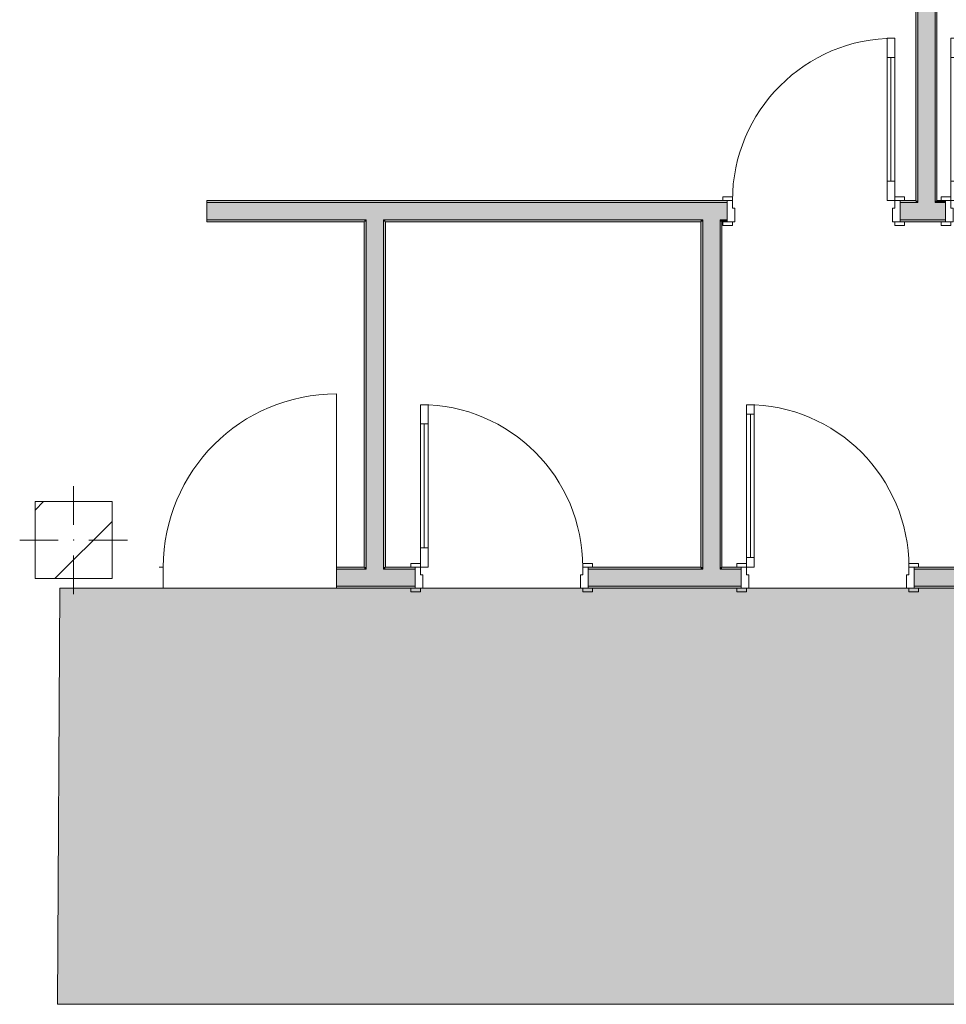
# Model space of a CAD drawing. Header units: millimetres. Extents: x -30280 to 136103, y -81242 to 8968.
# Tile 1 of 46: x -28248 to -23430, y -19247 to -14129. Entities that reach past the tile are written whole.
import ezdxf

# ---------------------------------------------------------------- set-up
doc = ezdxf.new("R2010")
doc.units = ezdxf.units.MM
doc.header["$MEASUREMENT"] = 0
doc.linetypes.add('Wipeout_Contour', pattern=[1000, 0, -1000])
for name, color, linetype in [('10_ESTR_Pilars', 7, 'Continuous'), ('12_FAÇ_Façana', 7, 'Continuous'), ('14_PAV_Paviment existent', 7, 'Continuous'), ('Puertas Archicad', 7, 'Continuous')]:
    doc.layers.add(name, color=color, linetype=linetype)
for name, color, linetype, lineweight in [('10_ESTR_Pilars_Pluma_Nº__20', 1, 'Continuous', 5), ('10_ESTR_Pilars_Pluma_Nº__28', 7, 'Continuous', 20), ('10_ESTR_Pilars_Pluma_Nº__42', 8, 'Continuous', 25), ('12_FAÇ_Façana_Pluma_Nº__7', 7, 'Continuous', 5), ('14_PAV_Paviment existent_Pluma_Nº__89', 7, 'Continuous', 5), ('Puertas Archicad_Pluma_Nº__1', 7, 'Continuous', 5), ('Puertas Archicad_Pluma_Nº__7', 7, 'Continuous', 5)]:
    doc.layers.add(name, color=color, linetype=linetype, lineweight=lineweight)
for name, color, linetype, lineweight, true_color in [('12_FAÇ_Façana_Pluma_Nº__102', 7, 'Continuous', 5, 0xcccccc), ('12_FAÇ_Façana_Pluma_Nº__176', 7, 'Continuous', 15, 0x93a0c6), ('14_PAV_Paviment existent_Pluma_Nº__197', 7, 'Continuous', 0, 0xffe68e), ('Puertas Archicad_Pluma_Nº__3', 7, 'Continuous', 5, 0xa4a4a4)]:
    doc.layers.add(name, color=color, linetype=linetype, lineweight=lineweight, true_color=true_color)

# ---------------------------------------------------------------- blocks, each defined once
blk = doc.blocks.new('Forjado_2_3', base_point=(6678.9, -19246.6))
at = {"layer": '14_PAV_Paviment existent_Pluma_Nº__197', "linetype": 'Continuous', "lineweight": 0, "true_color": 0x3f3923}
blk.add_hatch(color=39, dxfattribs=at).paths.add_polyline_path([(6678.9, -19246.6), (6678.9, -17084), (-28038.7, -17084), (-28050.8, -19246.6)])
at = {"layer": '14_PAV_Paviment existent_Pluma_Nº__89', "color": 7, "linetype": 'Continuous', "lineweight": 5, "flags": 128}
blk.add_lwpolyline([(6678.9, -19246.6), (-28050.8, -19246.6), (-28038.7, -17084), (6678.9, -17084)], close=True, dxfattribs=at)
blk = doc.blocks.new('Puerta 27')
at = {"layer": 'Puertas Archicad_Pluma_Nº__1', "color": 7, "linetype": 'Continuous', "lineweight": 5}
for p, q in [((382, 744), (382, 844)), ((382, 844), (422, 844)), ((422, 844), (422, 744)), ((422, 744), (382, 744)), ((402, 744), (402, 100)), ((382, 0), (382, 100)), ((382, 100), (422, 100)), ((422, 100), (422, 0)), ((-472, 0), (-472, 19)), ((-472, 19), (-422, 19)), ((-422, 0), (-472, 0)), ((-422, 0), (-450, 0)), ((-450, 0), (-450, -110)), ((-422, 19), (-422, 0)), ((-422, -40), (-422, 0)), ((422, 0), (382, 0)), ((422, 19), (472, 19)), ((422, 0), (422, 19)), ((472, 0), (422, 0)), ((450, 0), (422, 0)), ((422, 0), (422, -40)), ((450, -110), (450, 0)), ((472, 19), (472, 0)), ((-410, -40), (-422, -40)), ((-410, -110), (-410, -40)), ((422, -40), (410, -40)), ((410, -40), (410, -110)), ((-472, -129), (-472, -110)), ((-472, -110), (-422, -110)), ((-422, -129), (-472, -129)), ((-450, -110), (-410, -110)), ((-422, -110), (-422, -129)), ((410, -110), (450, -110)), ((422, -110), (472, -110)), ((422, -129), (422, -110)), ((472, -129), (422, -129)), ((472, -110), (472, -129))]:
    blk.add_line(p, q, dxfattribs=at)
at = {"layer": 'Puertas Archicad_Pluma_Nº__1', "color": 7, "linetype": 'Continuous', "lineweight": 5, "flags": 128}
for points in [[(402, 744), (402, 100), (382, 100), (382, 744)], [(422, 744), (422, 100), (402, 100), (402, 744)]]:
    blk.add_lwpolyline(points, close=True, dxfattribs=at)
at = {"layer": 'Puertas Archicad_Pluma_Nº__3', "color": 253, "linetype": 'Continuous', "lineweight": 5, "true_color": 0xa4a4a4}
blk.add_arc((422, 0), 844, 90, 180, dxfattribs=at)
at = {"layer": 'Puertas Archicad_Pluma_Nº__7', "color": 7, "linetype": 'Continuous', "lineweight": 5}
for p, q in [((-450, 0), (-472, 0)), ((-450, 0), (-472, 0)), ((-450, 0), (-450, -10)), ((-450, 0), (-450, -10)), ((450, 0), (450, -10)), ((450, 0), (450, -10)), ((450, 0), (472, 0)), ((450, 0), (472, 0)), ((-450, -10), (-450, -100)), ((-450, -10), (-450, -100)), ((450, -10), (450, -100)), ((450, -10), (450, -100)), ((-450, -100), (-450, -110)), ((-450, -100), (-450, -110)), ((450, -100), (450, -110)), ((450, -100), (450, -110)), ((-450, -110), (-472, -110)), ((-450, -110), (-472, -110)), ((450, -110), (472, -110)), ((450, -110), (472, -110))]:
    blk.add_line(p, q, dxfattribs=at)
blk = doc.blocks.new('Puerta 27_2')
at = {"layer": 'Puertas Archicad_Pluma_Nº__1', "color": 7, "linetype": 'Continuous', "lineweight": 5}
for p, q in [((382, 794), (382, 844)), ((382, 844), (422, 844)), ((422, 844), (422, 794)), ((422, 794), (382, 794)), ((402, 794), (402, 50)), ((-472, 0), (-472, 19)), ((-472, 19), (-422, 19)), ((-422, 0), (-472, 0)), ((-422, 0), (-450, 0)), ((-450, 0), (-450, -110)), ((-422, 19), (-422, 0)), ((-422, -40), (-422, 0)), ((382, 0), (382, 50)), ((382, 50), (422, 50)), ((422, 0), (382, 0)), ((422, 50), (422, 0)), ((422, 19), (472, 19)), ((422, 0), (422, 19)), ((472, 0), (422, 0)), ((450, 0), (422, 0)), ((422, 0), (422, -40)), ((450, -110), (450, 0)), ((472, 19), (472, 0)), ((-410, -40), (-422, -40)), ((-410, -110), (-410, -40)), ((422, -40), (410, -40)), ((410, -40), (410, -110)), ((-472, -129), (-472, -110)), ((-472, -110), (-422, -110)), ((-422, -129), (-472, -129)), ((-450, -110), (-410, -110)), ((-422, -110), (-422, -129)), ((410, -110), (450, -110)), ((422, -110), (472, -110)), ((422, -129), (422, -110)), ((472, -129), (422, -129)), ((472, -110), (472, -129))]:
    blk.add_line(p, q, dxfattribs=at)
at = {"layer": 'Puertas Archicad_Pluma_Nº__1', "color": 7, "linetype": 'Continuous', "lineweight": 5, "flags": 128}
for points in [[(402, 794), (402, 50), (382, 50), (382, 794)], [(422, 794), (422, 50), (402, 50), (402, 794)]]:
    blk.add_lwpolyline(points, close=True, dxfattribs=at)
at = {"layer": 'Puertas Archicad_Pluma_Nº__3', "color": 253, "linetype": 'Continuous', "lineweight": 5, "true_color": 0xa4a4a4}
blk.add_arc((422, 0), 844, 90, 180, dxfattribs=at)
at = {"layer": 'Puertas Archicad_Pluma_Nº__7', "color": 7, "linetype": 'Continuous', "lineweight": 5}
for p, q in [((-450, 0), (-472, 0)), ((-450, 0), (-472, 0)), ((-450, 0), (-450, -10)), ((-450, 0), (-450, -10)), ((450, 0), (450, -10)), ((450, 0), (450, -10)), ((450, 0), (472, 0)), ((450, 0), (472, 0)), ((-450, -10), (-450, -100)), ((-450, -10), (-450, -100)), ((450, -10), (450, -100)), ((450, -10), (450, -100)), ((-450, -100), (-450, -110)), ((-450, -100), (-450, -110)), ((450, -100), (450, -110)), ((450, -100), (450, -110)), ((-450, -110), (-472, -110)), ((-450, -110), (-472, -110)), ((450, -110), (472, -110)), ((450, -110), (472, -110))]:
    blk.add_line(p, q, dxfattribs=at)
blk = doc.blocks.new('Puerta 27_3')
at = {"layer": 'Puertas Archicad_Pluma_Nº__3', "color": 253, "linetype": 'Continuous', "lineweight": 5, "true_color": 0xa4a4a4}
blk.add_line((450, 0), (450, 900), dxfattribs=at)
blk.add_arc((450, 0), 900, 90, 180, dxfattribs=at)
at = {"layer": 'Puertas Archicad_Pluma_Nº__7', "color": 7, "linetype": 'Continuous', "lineweight": 5}
for p, q in [((-450, 0), (-472, 0)), ((-450, 0), (-472, 0)), ((-450, 0), (-450, -10)), ((-450, 0), (-450, -10)), ((450, 0), (450, -10)), ((450, 0), (450, -10)), ((450, 0), (472, 0)), ((450, 0), (472, 0)), ((-450, -10), (-450, -100)), ((-450, -10), (-450, -100)), ((450, -10), (450, -100)), ((450, -10), (450, -100)), ((-450, -100), (-450, -110)), ((-450, -100), (-450, -110)), ((450, -100), (450, -110)), ((450, -100), (450, -110)), ((-450, -110), (-472, -110)), ((-450, -110), (-472, -110)), ((450, -110), (472, -110)), ((450, -110), (472, -110))]:
    blk.add_line(p, q, dxfattribs=at)
blk = doc.blocks.new('Muro_38_3', base_point=(-27275.1, -17084))
at = {"layer": '12_FAÇ_Façana_Pluma_Nº__102', "linetype": 'Continuous', "lineweight": 0, "true_color": 0xe5e5e5}
for points in [[(-26446.1, -16984), (-26601.1, -16984), (-26601.1, -17074), (-26446.1, -17074)], [(-26356.1, -16984), (-26446.1, -16984), (-26446.1, -17074), (-26356.1, -17074)], [(-26356.1, -16984), (-26356.1, -17074), (-26192.1, -17074), (-26192.1, -16984)], [(-24696.4, -16984), (-25292.1, -16984), (-25292.1, -17074), (-24696.4, -17074)], [(-24606.4, -16984), (-24696.4, -16984), (-24696.4, -17074), (-24606.4, -17074)], [(-24606.4, -17074), (-24496.4, -17074), (-24496.4, -16984), (-24606.4, -16984)], [(-23596.4, -17074), (-21756.1, -17074), (-21756.1, -16984), (-23596.4, -16984)]]:
    blk.add_hatch(color=254, dxfattribs=at).paths.add_polyline_path(points)
at = {"layer": '12_FAÇ_Façana_Pluma_Nº__176', "linetype": 'Continuous', "lineweight": 0, "true_color": 0x495063}
for points in [[(-26456.1, -16974), (-26601.1, -16974), (-26601.1, -16984), (-26456.1, -16984)], [(-26446.1, -16974), (-26456.1, -16974), (-26456.1, -16984), (-26446.1, -16984)], [(-26346.1, -16974), (-26356.1, -16974), (-26356.1, -16984), (-26346.1, -16984)], [(-26346.1, -16974), (-26346.1, -16984), (-26192.1, -16984), (-26192.1, -16974)], [(-25292.1, -16984), (-24706.4, -16984), (-24706.4, -16974), (-25292.1, -16974)], [(-24696.4, -16974), (-24706.4, -16974), (-24706.4, -16984), (-24696.4, -16984)], [(-24596.4, -16974), (-24606.4, -16974), (-24606.4, -16984), (-24596.4, -16984)], [(-24496.4, -16974), (-24596.4, -16974), (-24596.4, -16984), (-24496.4, -16984)], [(-21756.1, -16974), (-23596.4, -16974), (-23596.4, -16984), (-21756.1, -16984)], [(-26601.1, -17084), (-26192.1, -17084), (-26192.1, -17074), (-26601.1, -17074)], [(-25292.1, -17084), (-24496.4, -17084), (-24496.4, -17074), (-25292.1, -17074)], [(-23596.4, -17074), (-23596.4, -17084), (-21756.1, -17084), (-21756.1, -17074)]]:
    blk.add_hatch(color=251, dxfattribs=at).paths.add_polyline_path(points)
at = {"layer": '12_FAÇ_Façana_Pluma_Nº__7', "color": 7, "linetype": 'Continuous', "lineweight": 5}
for p, q in [((-27501.1, -16974), (-27523.1, -16974)), ((-27501.1, -16974), (-27501.1, -16984)), ((-27501.1, -16984), (-27501.1, -17074)), ((-26601.1, -16974), (-26579.1, -16974)), ((-26601.1, -16974), (-26601.1, -16984)), ((-26446.1, -16984), (-26601.1, -16984)), ((-26601.1, -16984), (-26601.1, -17074)), ((-26446.1, -16974), (-26446.1, -16984)), ((-26356.1, -16984), (-26356.1, -16974)), ((-26192.1, -16984), (-26356.1, -16984)), ((-26192.1, -16974), (-26214.1, -16974)), ((-26192.1, -16974), (-26192.1, -16984)), ((-26192.1, -16984), (-26192.1, -17074)), ((-25292.1, -16974), (-25270.1, -16974)), ((-25292.1, -16974), (-25292.1, -16984)), ((-24696.4, -16984), (-25292.1, -16984)), ((-25292.1, -16984), (-25292.1, -17074)), ((-24696.4, -16974), (-24696.4, -16984)), ((-24606.4, -16984), (-24606.4, -16974)), ((-24496.4, -16984), (-24606.4, -16984)), ((-24496.4, -16974), (-24518.4, -16974)), ((-24496.4, -16974), (-24496.4, -16984)), ((-24496.4, -16984), (-24496.4, -17074)), ((-23596.4, -16974), (-23574.4, -16974)), ((-23596.4, -16974), (-23596.4, -16984)), ((-21756.1, -16984), (-23596.4, -16984)), ((-23596.4, -16984), (-23596.4, -17074)), ((-27501.1, -17084), (-27523.1, -17084)), ((-27501.1, -17074), (-27501.1, -17084)), ((-26601.1, -17074), (-26446.1, -17074)), ((-26601.1, -17074), (-26601.1, -17084)), ((-26601.1, -17084), (-26579.1, -17084)), ((-26446.1, -17074), (-26356.1, -17074)), ((-26356.1, -17074), (-26192.1, -17074)), ((-26192.1, -17084), (-26214.1, -17084)), ((-26192.1, -17074), (-26192.1, -17084)), ((-25292.1, -17074), (-24696.4, -17074)), ((-25292.1, -17074), (-25292.1, -17084)), ((-25292.1, -17084), (-25270.1, -17084)), ((-24696.4, -17074), (-24606.4, -17074)), ((-24606.4, -17074), (-24496.4, -17074)), ((-24496.4, -17084), (-24518.4, -17084)), ((-24496.4, -17074), (-24496.4, -17084)), ((-23596.4, -17074), (-21756.1, -17074)), ((-23596.4, -17074), (-23596.4, -17084)), ((-23596.4, -17084), (-23574.4, -17084))]:
    blk.add_line(p, q, dxfattribs=at)
at = {"layer": '12_FAÇ_Façana_Pluma_Nº__7', "color": 7, "linetype": 'Continuous', "lineweight": 5, "flags": 128}
for points in [[(-26456.1, -16974), (-26601.1, -16974)], [(-26192.1, -16974), (-26346.1, -16974)], [(-24706.4, -16974), (-25292.1, -16974)], [(-24496.4, -16974), (-24596.4, -16974)], [(-21756.1, -16974), (-23596.4, -16974)], [(-26601.1, -17084), (-26192.1, -17084)], [(-25292.1, -17084), (-24496.4, -17084)], [(-23596.4, -17084), (-21756.1, -17084)]]:
    blk.add_lwpolyline(points, dxfattribs=at)
at = {"layer": 'Puertas Archicad', "color": 253, "linetype": 'Continuous', "lineweight": 5, "true_color": 0xa4a4a6, "zscale": 1000}
blk.add_blockref('Puerta 27_3', (-27051.1, -16974), dxfattribs=at)
at = {"layer": 'Puertas Archicad', "color": 253, "linetype": 'Continuous', "lineweight": 5, "true_color": 0xa4a4a6, "xscale": -1, "zscale": 1000}
for name, p in [('Puerta 27', (-25742.1, -16974)), ('Puerta 27_2', (-24046.4, -16974))]:
    blk.add_blockref(name, p, dxfattribs=at)
blk = doc.blocks.new('Puerta 27_4')
at = {"layer": 'Puertas Archicad_Pluma_Nº__1', "color": 7, "linetype": 'Continuous', "lineweight": 5}
for p, q in [((382, 744), (382, 844)), ((382, 844), (422, 844)), ((422, 844), (422, 744)), ((422, 744), (382, 744)), ((402, 744), (402, 100)), ((382, 0), (382, 100)), ((382, 100), (422, 100)), ((422, 100), (422, 0)), ((-472, 0), (-472, 19)), ((-472, 19), (-422, 19)), ((-422, 0), (-472, 0)), ((-422, 0), (-450, 0)), ((-450, 0), (-450, -110)), ((-422, 19), (-422, 0)), ((-422, -40), (-422, 0)), ((422, 0), (382, 0)), ((422, 19), (472, 19)), ((422, 0), (422, 19)), ((472, 0), (422, 0)), ((450, 0), (422, 0)), ((422, 0), (422, -40)), ((450, -110), (450, 0)), ((472, 19), (472, 0)), ((-410, -40), (-422, -40)), ((-410, -110), (-410, -40)), ((422, -40), (410, -40)), ((410, -40), (410, -110)), ((-472, -129), (-472, -110)), ((-472, -110), (-422, -110)), ((-422, -129), (-472, -129)), ((-450, -110), (-410, -110)), ((-422, -110), (-422, -129)), ((410, -110), (450, -110)), ((422, -110), (472, -110)), ((422, -129), (422, -110)), ((472, -129), (422, -129)), ((472, -110), (472, -129))]:
    blk.add_line(p, q, dxfattribs=at)
at = {"layer": 'Puertas Archicad_Pluma_Nº__1', "color": 7, "linetype": 'Continuous', "lineweight": 5, "flags": 128}
for points in [[(402, 744), (402, 100), (382, 100), (382, 744)], [(422, 744), (422, 100), (402, 100), (402, 744)]]:
    blk.add_lwpolyline(points, close=True, dxfattribs=at)
at = {"layer": 'Puertas Archicad_Pluma_Nº__3', "color": 253, "linetype": 'Continuous', "lineweight": 5, "true_color": 0xa4a4a4}
blk.add_arc((422, 0), 844, 90, 180, dxfattribs=at)
at = {"layer": 'Puertas Archicad_Pluma_Nº__7', "color": 7, "linetype": 'Continuous', "lineweight": 5}
for p, q in [((-450, 0), (-472, 0)), ((-450, 0), (-472, 0)), ((-450, 0), (-450, -10)), ((-450, 0), (-450, -10)), ((450, 0), (450, -10)), ((450, 0), (450, -10)), ((450, 0), (472, 0)), ((450, 0), (472, 0)), ((-450, -10), (-450, -100)), ((-450, -10), (-450, -100)), ((450, -10), (450, -100)), ((450, -10), (450, -100)), ((-450, -100), (-450, -110)), ((-450, -100), (-450, -110)), ((450, -100), (450, -110)), ((450, -100), (450, -110)), ((-450, -110), (-472, -110)), ((-450, -110), (-472, -110)), ((450, -110), (472, -110)), ((450, -110), (472, -110))]:
    blk.add_line(p, q, dxfattribs=at)
blk = doc.blocks.new('Puerta 27_5')
at = {"layer": 'Puertas Archicad_Pluma_Nº__1', "color": 7, "linetype": 'Continuous', "lineweight": 5}
for p, q in [((382, 744), (382, 844)), ((382, 844), (422, 844)), ((422, 844), (422, 744)), ((422, 744), (382, 744)), ((402, 744), (402, 100)), ((382, 0), (382, 100)), ((382, 100), (422, 100)), ((422, 100), (422, 0)), ((-472, 0), (-472, 19)), ((-472, 19), (-422, 19)), ((-422, 0), (-472, 0)), ((-422, 0), (-450, 0)), ((-450, 0), (-450, -110)), ((-422, 19), (-422, 0)), ((-422, -40), (-422, 0)), ((422, 0), (382, 0)), ((422, 19), (472, 19)), ((422, 0), (422, 19)), ((472, 0), (422, 0)), ((450, 0), (422, 0)), ((422, 0), (422, -40)), ((450, -110), (450, 0)), ((472, 19), (472, 0)), ((-410, -40), (-422, -40)), ((-410, -110), (-410, -40)), ((422, -40), (410, -40)), ((410, -40), (410, -110)), ((-472, -129), (-472, -110)), ((-472, -110), (-422, -110)), ((-422, -129), (-472, -129)), ((-450, -110), (-410, -110)), ((-422, -110), (-422, -129)), ((410, -110), (450, -110)), ((422, -110), (472, -110)), ((422, -129), (422, -110)), ((472, -129), (422, -129)), ((472, -110), (472, -129))]:
    blk.add_line(p, q, dxfattribs=at)
at = {"layer": 'Puertas Archicad_Pluma_Nº__1', "color": 7, "linetype": 'Continuous', "lineweight": 5, "flags": 128}
for points in [[(402, 744), (402, 100), (382, 100), (382, 744)], [(422, 744), (422, 100), (402, 100), (402, 744)]]:
    blk.add_lwpolyline(points, close=True, dxfattribs=at)
at = {"layer": 'Puertas Archicad_Pluma_Nº__3', "color": 253, "linetype": 'Continuous', "lineweight": 5, "true_color": 0xa4a4a4}
blk.add_arc((422, 0), 844, 90, 180, dxfattribs=at)
at = {"layer": 'Puertas Archicad_Pluma_Nº__7', "color": 7, "linetype": 'Continuous', "lineweight": 5}
for p, q in [((-450, 0), (-472, 0)), ((-450, 0), (-472, 0)), ((-450, 0), (-450, -10)), ((-450, 0), (-450, -10)), ((450, 0), (450, -10)), ((450, 0), (450, -10)), ((450, 0), (472, 0)), ((450, 0), (472, 0)), ((-450, -10), (-450, -100)), ((-450, -10), (-450, -100)), ((450, -10), (450, -100)), ((450, -10), (450, -100)), ((-450, -100), (-450, -110)), ((-450, -100), (-450, -110)), ((450, -100), (450, -110)), ((450, -100), (450, -110)), ((-450, -110), (-472, -110)), ((-450, -110), (-472, -110)), ((450, -110), (472, -110)), ((450, -110), (472, -110))]:
    blk.add_line(p, q, dxfattribs=at)
blk = doc.blocks.new('Muro_39_3', base_point=(-27275.1, -15179))
at = {"layer": '12_FAÇ_Façana_Pluma_Nº__102', "linetype": 'Continuous', "lineweight": 0, "true_color": 0xe5e5e5}
for points in [[(-26446.1, -15079), (-27275.1, -15079), (-27275.1, -15169), (-26446.1, -15169)], [(-26356.1, -15079), (-26446.1, -15079), (-26446.1, -15169), (-26356.1, -15169)], [(-24696.4, -15079), (-26356.1, -15079), (-26356.1, -15169), (-24696.4, -15169)], [(-24606.4, -15079), (-24696.4, -15079), (-24696.4, -15169), (-24606.4, -15169)], [(-24606.4, -15079), (-24606.4, -15169), (-24569.6, -15169), (-24569.6, -15079)], [(-23578.6, -15079), (-23669.6, -15079), (-23669.6, -15169), (-23578.6, -15169)], [(-23488.6, -15079), (-23578.6, -15079), (-23578.6, -15169), (-23488.6, -15169)], [(-23488.6, -15079), (-23488.6, -15169), (-23433.9, -15169), (-23433.9, -15079)]]:
    blk.add_hatch(color=254, dxfattribs=at).paths.add_polyline_path(points)
at = {"layer": '12_FAÇ_Façana_Pluma_Nº__176', "linetype": 'Continuous', "lineweight": 0, "true_color": 0x495063}
for points in [[(-27275.1, -15069), (-27275.1, -15079), (-24569.6, -15079), (-24569.6, -15069)], [(-23669.6, -15079), (-23588.6, -15079), (-23588.6, -15069), (-23669.6, -15069)], [(-23578.6, -15069), (-23588.6, -15069), (-23588.6, -15079), (-23578.6, -15079)], [(-23478.6, -15069), (-23488.6, -15069), (-23488.6, -15079), (-23478.6, -15079)], [(-23478.6, -15069), (-23478.6, -15079), (-23433.9, -15079), (-23433.9, -15069)], [(-26456.1, -15169), (-27275.1, -15169), (-27275.1, -15179), (-26456.1, -15179)], [(-26446.1, -15169), (-26456.1, -15169), (-26456.1, -15179), (-26446.1, -15179)], [(-26346.1, -15169), (-26356.1, -15169), (-26356.1, -15179), (-26346.1, -15179)], [(-24706.4, -15169), (-26346.1, -15169), (-26346.1, -15179), (-24706.4, -15179)], [(-24696.4, -15169), (-24706.4, -15169), (-24706.4, -15179), (-24696.4, -15179)], [(-24596.4, -15169), (-24606.4, -15169), (-24606.4, -15179), (-24596.4, -15179)], [(-24596.4, -15169), (-24596.4, -15179), (-24569.6, -15179), (-24569.6, -15169)], [(-23669.6, -15179), (-23433.9, -15179), (-23433.9, -15169), (-23669.6, -15169)]]:
    blk.add_hatch(color=251, dxfattribs=at).paths.add_polyline_path(points)
at = {"layer": '12_FAÇ_Façana_Pluma_Nº__7', "color": 7, "linetype": 'Continuous', "lineweight": 5}
for p, q in [((-26446.1, -15079), (-27275.1, -15079)), ((-26356.1, -15079), (-26446.1, -15079)), ((-24696.4, -15079), (-26356.1, -15079)), ((-24606.4, -15079), (-24696.4, -15079)), ((-24569.6, -15079), (-24606.4, -15079)), ((-24569.6, -15069), (-24591.6, -15069)), ((-24569.6, -15069), (-24569.6, -15079)), ((-24569.6, -15079), (-24569.6, -15169)), ((-23669.6, -15069), (-23647.6, -15069)), ((-23669.6, -15069), (-23669.6, -15079)), ((-23578.6, -15079), (-23669.6, -15079)), ((-23669.6, -15079), (-23669.6, -15169)), ((-23578.6, -15069), (-23578.6, -15079)), ((-23488.6, -15079), (-23488.6, -15069)), ((-23433.9, -15079), (-23488.6, -15079)), ((-23433.9, -15069), (-23455.9, -15069)), ((-23433.9, -15069), (-23433.9, -15079)), ((-23433.9, -15079), (-23433.9, -15169)), ((-27275.1, -15169), (-26446.1, -15169)), ((-26446.1, -15169), (-26446.1, -15179)), ((-26356.1, -15179), (-26356.1, -15169)), ((-26356.1, -15169), (-24696.4, -15169)), ((-24696.4, -15169), (-24696.4, -15179)), ((-24606.4, -15179), (-24606.4, -15169)), ((-24606.4, -15169), (-24569.6, -15169)), ((-24569.6, -15179), (-24591.6, -15179)), ((-24569.6, -15169), (-24569.6, -15179)), ((-23669.6, -15169), (-23578.6, -15169)), ((-23669.6, -15169), (-23669.6, -15179)), ((-23669.6, -15179), (-23647.6, -15179)), ((-23578.6, -15169), (-23488.6, -15169)), ((-23488.6, -15169), (-23433.9, -15169)), ((-23433.9, -15179), (-23455.9, -15179)), ((-23433.9, -15169), (-23433.9, -15179))]:
    blk.add_line(p, q, dxfattribs=at)
at = {"layer": '12_FAÇ_Façana_Pluma_Nº__7', "color": 7, "linetype": 'Continuous', "lineweight": 5, "flags": 128}
for points in [[(-24569.6, -15069), (-27275.1, -15069)], [(-27275.1, -15079), (-27275.1, -15069)], [(-27275.1, -15169), (-27275.1, -15079)], [(-23588.6, -15069), (-23669.6, -15069)], [(-23433.9, -15069), (-23478.6, -15069)], [(-27275.1, -15179), (-27275.1, -15169)], [(-27275.1, -15179), (-26456.1, -15179)], [(-26346.1, -15179), (-24706.4, -15179)], [(-24596.4, -15179), (-24569.6, -15179)], [(-23669.6, -15179), (-23433.9, -15179)]]:
    blk.add_lwpolyline(points, dxfattribs=at)
at = {"layer": 'Puertas Archicad', "color": 253, "linetype": 'Continuous', "lineweight": 5, "true_color": 0xa4a4a6, "zscale": 1000}
blk.add_blockref('Puerta 27_4', (-24119.6, -15069), dxfattribs=at)
at = {"layer": 'Puertas Archicad', "color": 253, "linetype": 'Continuous', "lineweight": 5, "true_color": 0xa4a4a6, "xscale": -1, "zscale": 1000}
blk.add_blockref('Puerta 27_5', (-22983.9, -15069), dxfattribs=at)
blk = doc.blocks.new('Muro_40_3', base_point=(-24596.4, -17084))
at = {"layer": '12_FAÇ_Façana_Pluma_Nº__102', "linetype": 'Continuous', "lineweight": 0, "true_color": 0xe5e5e5}
for points in [[(-24606.4, -15169), (-24696.4, -15169), (-24696.4, -15179), (-24606.4, -15179)], [(-24606.4, -16974), (-24606.4, -15179), (-24696.4, -15179), (-24696.4, -16974)], [(-24606.4, -16974), (-24696.4, -16974), (-24696.4, -16984), (-24606.4, -16984)]]:
    blk.add_hatch(color=254, dxfattribs=at).paths.add_polyline_path(points)
at = {"layer": '12_FAÇ_Façana_Pluma_Nº__176', "linetype": 'Continuous', "lineweight": 0, "true_color": 0x495063}
for points in [[(-24706.4, -15179), (-24706.4, -16974), (-24696.4, -16974), (-24696.4, -15179)], [(-24596.4, -16974), (-24596.4, -15179), (-24606.4, -15179), (-24606.4, -16974)]]:
    blk.add_hatch(color=251, dxfattribs=at).paths.add_polyline_path(points)
at = {"layer": '12_FAÇ_Façana_Pluma_Nº__7', "color": 7, "linetype": 'Continuous', "lineweight": 5}
for p, q in [((-24696.4, -15169), (-24696.4, -15179)), ((-24696.4, -15179), (-24696.4, -16974)), ((-24606.4, -15179), (-24606.4, -15169)), ((-24606.4, -16974), (-24606.4, -15179)), ((-24696.4, -16974), (-24696.4, -16984)), ((-24606.4, -16984), (-24606.4, -16974))]:
    blk.add_line(p, q, dxfattribs=at)
at = {"layer": '12_FAÇ_Façana_Pluma_Nº__7', "color": 7, "linetype": 'Continuous', "lineweight": 5, "flags": 128}
for points in [[(-24706.4, -15179), (-24706.4, -16974)], [(-24596.4, -16974), (-24596.4, -15179)]]:
    blk.add_lwpolyline(points, dxfattribs=at)
blk = doc.blocks.new('Muro_41_3', base_point=(-26346.1, -17084))
at = {"layer": '12_FAÇ_Façana_Pluma_Nº__102', "linetype": 'Continuous', "lineweight": 0, "true_color": 0xe5e5e5}
for points in [[(-26356.1, -15169), (-26446.1, -15169), (-26446.1, -15179), (-26356.1, -15179)], [(-26356.1, -16974), (-26356.1, -15179), (-26446.1, -15179), (-26446.1, -16974)], [(-26356.1, -16974), (-26446.1, -16974), (-26446.1, -16984), (-26356.1, -16984)]]:
    blk.add_hatch(color=254, dxfattribs=at).paths.add_polyline_path(points)
at = {"layer": '12_FAÇ_Façana_Pluma_Nº__176', "linetype": 'Continuous', "lineweight": 0, "true_color": 0x495063}
for points in [[(-26456.1, -15179), (-26456.1, -16974), (-26446.1, -16974), (-26446.1, -15179)], [(-26346.1, -16974), (-26346.1, -15179), (-26356.1, -15179), (-26356.1, -16974)]]:
    blk.add_hatch(color=251, dxfattribs=at).paths.add_polyline_path(points)
at = {"layer": '12_FAÇ_Façana_Pluma_Nº__7', "color": 7, "linetype": 'Continuous', "lineweight": 5}
for p, q in [((-26446.1, -15169), (-26446.1, -15179)), ((-26446.1, -15179), (-26446.1, -16974)), ((-26356.1, -15179), (-26356.1, -15169)), ((-26356.1, -16974), (-26356.1, -15179)), ((-26446.1, -16974), (-26446.1, -16984)), ((-26356.1, -16984), (-26356.1, -16974))]:
    blk.add_line(p, q, dxfattribs=at)
at = {"layer": '12_FAÇ_Façana_Pluma_Nº__7', "color": 7, "linetype": 'Continuous', "lineweight": 5, "flags": 128}
for points in [[(-26456.1, -15179), (-26456.1, -16974)], [(-26346.1, -16974), (-26346.1, -15179)]]:
    blk.add_lwpolyline(points, dxfattribs=at)
blk = doc.blocks.new('Muro_45_3', base_point=(-23478.6, -15179))
at = {"layer": '12_FAÇ_Façana_Pluma_Nº__102', "linetype": 'Continuous', "lineweight": 0, "true_color": 0xe5e5e5}
for points in [[(-23578.6, -12269), (-23488.6, -12269), (-23488.6, -12169), (-23578.6, -12169)], [(-23578.6, -12319), (-23488.6, -12319), (-23488.6, -12269), (-23578.6, -12269)], [(-23578.6, -12339), (-23488.6, -12339), (-23488.6, -12319), (-23578.6, -12319)], [(-23488.6, -15069), (-23488.6, -12339), (-23578.6, -12339), (-23578.6, -15069)], [(-23488.6, -15069), (-23578.6, -15069), (-23578.6, -15079), (-23488.6, -15079)]]:
    blk.add_hatch(color=254, dxfattribs=at).paths.add_polyline_path(points)
at = {"layer": '12_FAÇ_Façana_Pluma_Nº__176', "linetype": 'Continuous', "lineweight": 0, "true_color": 0x495063}
for points in [[(-23588.6, -12339), (-23588.6, -15069), (-23578.6, -15069), (-23578.6, -12339)], [(-23478.6, -15069), (-23478.6, -12339), (-23488.6, -12339), (-23488.6, -15069)]]:
    blk.add_hatch(color=251, dxfattribs=at).paths.add_polyline_path(points)
at = {"layer": '12_FAÇ_Façana_Pluma_Nº__7', "color": 7, "linetype": 'Continuous', "lineweight": 5}
for p, q in [((-23578.6, -12169), (-23578.6, -12269)), ((-23488.6, -12269), (-23488.6, -12169)), ((-23578.6, -12269), (-23578.6, -12319)), ((-23488.6, -12319), (-23488.6, -12269)), ((-23578.6, -12319), (-23578.6, -12339)), ((-23488.6, -12339), (-23488.6, -12319)), ((-23578.6, -12339), (-23578.6, -15069)), ((-23488.6, -15069), (-23488.6, -12339)), ((-23578.6, -15069), (-23578.6, -15079)), ((-23488.6, -15079), (-23488.6, -15069))]:
    blk.add_line(p, q, dxfattribs=at)
at = {"layer": '12_FAÇ_Façana_Pluma_Nº__7', "color": 7, "linetype": 'Continuous', "lineweight": 5, "flags": 128}
for points in [[(-23588.6, -12339), (-23588.6, -15069)], [(-23478.6, -15069), (-23478.6, -12339)]]:
    blk.add_lwpolyline(points, dxfattribs=at)
blk = doc.blocks.new('Pilar_28_3', base_point=(-27967.9, -16834))
at = {"color": 254, "linetype": 'Wipeout_Contour', "lineweight": 0, "ltscale": 130575.694366}
blk.add_wipeout([(-28167.9, -17034), (-27767.9, -17034), (-27767.9, -16634), (-28167.9, -16634)], dxfattribs=at).dxf.layer = '10_ESTR_Pilars'
at = {"layer": '10_ESTR_Pilars_Pluma_Nº__42', "linetype": 'Continuous', "lineweight": 25}
h = blk.add_hatch(dxfattribs=at)
h.set_pattern_fill('00_GCT_trama_45º_e1_400__07', color=8, style=0, pattern_type=2)
h.set_pattern_definition([(45, (0, 0), (-229.8097, 229.8097), [])])
h.paths.add_polyline_path([(-28167.9, -17034), (-27767.9, -17034), (-27767.9, -16634), (-28167.9, -16634)])
at = {"layer": '10_ESTR_Pilars_Pluma_Nº__20', "color": 1, "linetype": 'Continuous', "lineweight": 5}
for p, q in [((-27967.9, -16754), (-27967.9, -16554)), ((-28047.9, -16834), (-28247.9, -16834)), ((-27887.9, -16834), (-27687.9, -16834)), ((-27967.9, -16914), (-27967.9, -17114))]:
    blk.add_line(p, q, dxfattribs=at)
blk.add_point((-27967.9, -16834), dxfattribs=at)
at = {"layer": '10_ESTR_Pilars_Pluma_Nº__28', "color": 7, "linetype": 'Continuous', "lineweight": 20, "flags": 128}
blk.add_lwpolyline([(-28167.9, -17034), (-27767.9, -17034), (-27767.9, -16634), (-28167.9, -16634)], close=True, dxfattribs=at)

msp = doc.modelspace()

# ---------------------------------------------------------------- block references
at = {"layer": '12_FAÇ_Façana', "color": 7, "lineweight": 20}
for name, p in [('Muro_45_3', (-23478.609, -15178.976)), ('Muro_39_3', (-27275.15, -15178.976)), ('Muro_41_3', (-26346.107, -17083.976)), ('Muro_40_3', (-24596.409, -17083.976)), ('Muro_38_3', (-27275.15, -17083.976))]:
    msp.add_blockref(name, p, dxfattribs=at)
at = {"layer": '14_PAV_Paviment existent', "color": 7, "linetype": 'Continuous', "lineweight": 5}
msp.add_blockref('Forjado_2_3', (6678.891, -19246.576), dxfattribs=at)

# ---------------------------------------------------------------- next in the draw order: block references
at = {"layer": '10_ESTR_Pilars', "color": 7, "lineweight": 20}
msp.add_blockref('Pilar_28_3', (-27967.895, -16833.976), dxfattribs=at)

doc.saveas('drawing.dxf')
